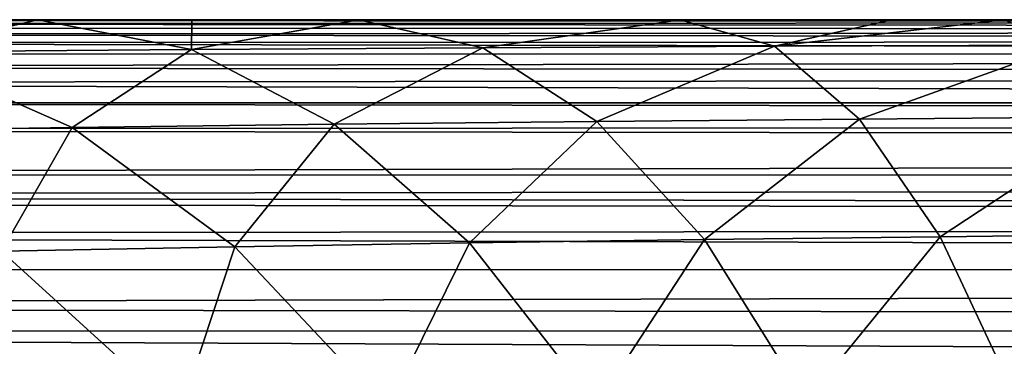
# Model space of a CAD drawing. Header units: metres. Extents: x -139 to 105, y -30 to 40.
# Tile 111 of 153: x 18.52 to 23.46, y 18.36 to 20. Entities that reach past the tile are written whole.
import ezdxf

# ---------------------------------------------------------------- set-up
doc = ezdxf.new("R2010")
doc.units = ezdxf.units.M
doc.layers.add('solid_150_SW0003', color=7, linetype='CONTINUOUS')

msp = doc.modelspace()

# ---------------------------------------------------------------- linework, layer by layer
at = {"layer": 'solid_150_SW0003'}
for points in [[(12.308055, 19.995281, 74.621666), (11.543301, 19.999992, 76.062912), (19.104961, 19.999994, 76.062935)], [(18.610197, 19.998856, 76.224991), (19.104961, 19.999994, 76.062935), (11.543301, 19.999992, 76.062912)], [(16.996311, 19.997286, 76.333015), (18.610197, 19.998856, 76.224991), (11.543301, 19.999992, 76.062912)], [(26.666658, 19.999994, 76.063026), (38.833328, 19.999994, 76.062828), (12.308055, 19.995281, 74.621666)], [(12.308055, 19.995281, 74.621666), (19.104961, 19.999994, 76.062935), (26.666658, 19.999994, 76.063026)], [(51.000027, 19.987131, 73.633888), (12.308055, 19.995281, 74.621666), (38.833328, 19.999994, 76.062828)], [(51.000027, 19.987131, 73.633888), (12.887248, 19.981333, 73.108841), (12.308055, 19.995281, 74.621666)], [(51.000027, 19.987131, 73.633888), (50.999996, 19.951275, 71.164299), (12.887248, 19.981333, 73.108841)], [(50.999996, 19.951275, 71.164299), (13.275027, 19.958336, 71.552261), (12.887248, 19.981333, 73.108841)], [(17.921364, 19.839252, 78.604774), (18.610197, 19.998856, 76.224991), (16.996311, 19.997286, 76.333015)], [(17.921364, 19.839252, 78.604774), (19.381788, 19.850536, 78.483864), (18.610197, 19.998856, 76.224991)], [(18.610197, 19.998856, 76.224991), (19.38327, 19.999231, 76.191231), (19.104961, 19.999994, 76.062935)], [(18.610197, 19.998856, 76.224991), (19.381788, 19.850536, 78.483864), (19.38327, 19.999231, 76.191231)], [(25.064026, 19.99999, 76.069908), (26.666658, 19.999994, 76.063026), (19.104961, 19.999994, 76.062935)], [(23.462078, 19.99995, 76.089851), (25.064026, 19.99999, 76.069908), (19.104961, 19.999994, 76.062935)], [(22.901754, 19.999912, 76.099968), (23.462078, 19.99995, 76.089851), (19.104961, 19.999994, 76.062935)], [(21.836723, 19.999788, 76.123741), (22.901754, 19.999912, 76.099968), (19.104961, 19.999994, 76.062935)], [(20.223392, 19.999491, 76.163849), (21.836723, 19.999788, 76.123741), (19.104961, 19.999994, 76.062935)], [(19.38327, 19.999231, 76.191231), (20.223392, 19.999491, 76.163849), (19.104961, 19.999994, 76.062935)], [(19.381788, 19.850536, 78.483864), (20.845007, 19.859337, 78.397278), (20.223392, 19.999491, 76.163849)], [(19.381788, 19.850536, 78.483864), (20.223392, 19.999491, 76.163849), (19.38327, 19.999231, 76.191231)], [(20.845007, 19.859337, 78.397278), (21.836723, 19.999788, 76.123741), (20.223392, 19.999491, 76.163849)], [(20.845007, 19.859337, 78.397278), (22.309814, 19.866451, 78.334991), (21.836723, 19.999788, 76.123741)], [(21.836723, 19.999788, 76.123741), (22.309814, 19.866451, 78.334991), (22.901754, 19.999912, 76.099968)], [(22.309814, 19.866451, 78.334991), (23.775146, 19.872581, 78.287659), (23.462078, 19.99995, 76.089851)], [(22.309814, 19.866451, 78.334991), (23.462078, 19.99995, 76.089851), (22.901754, 19.999912, 76.099968)], [(23.775146, 19.872581, 78.287659), (25.064026, 19.99999, 76.069908), (23.462078, 19.99995, 76.089851)], [(50.999996, 19.951275, 71.164299), (13.472842, 19.925858, 69.96273), (13.275027, 19.958336, 71.552261)], [(50.999996, 19.951275, 71.164299), (50.999992, 19.896933, 68.836426), (13.472842, 19.925858, 69.96273)], [(50.999992, 19.8234, 66.617058), (13.290872, 19.829355, 66.770485), (13.478661, 19.883116, 68.36087)], [(50.999992, 19.896933, 68.836426), (13.478661, 19.883116, 68.36087), (13.472842, 19.925858, 69.96273)], [(50.999992, 19.896933, 68.836426), (50.999992, 19.8234, 66.617058), (13.478661, 19.883116, 68.36087)], [(50.999992, 19.8234, 66.617058), (12.912548, 19.762085, 65.219902), (13.290872, 19.829355, 66.770485)], [(17.473642, 19.439152, 81.004593), (18.783625, 19.45904, 80.826904), (17.921364, 19.839252, 78.604774)], [(17.921364, 19.839252, 78.604774), (18.783625, 19.45904, 80.826904), (19.381788, 19.850536, 78.483864)], [(18.783625, 19.45904, 80.826904), (20.098764, 19.475784, 80.692474), (19.381788, 19.850536, 78.483864)], [(19.381788, 19.850536, 78.483864), (20.098764, 19.475784, 80.692474), (20.845007, 19.859337, 78.397278)], [(20.098764, 19.475784, 80.692474), (21.417126, 19.48966, 80.590324), (20.845007, 19.859337, 78.397278)], [(20.845007, 19.859337, 78.397278), (21.417126, 19.48966, 80.590324), (22.309814, 19.866451, 78.334991)], [(21.417126, 19.48966, 80.590324), (22.737492, 19.501507, 80.51194), (22.309814, 19.866451, 78.334991)], [(22.309814, 19.866451, 78.334991), (22.737492, 19.501507, 80.51194), (23.775146, 19.872581, 78.287659)], [(22.737492, 19.501507, 80.51194), (24.058762, 19.512114, 80.449417), (23.775146, 19.872581, 78.287659)], [(50.999992, 19.8234, 66.617058), (50.999989, 19.721498, 64.438721), (12.912548, 19.762085, 65.219902)], [(50.999989, 19.721498, 64.438721), (12.353023, 19.682072, 63.752468), (12.912548, 19.762085, 65.219902)], [(12.353023, 19.682072, 63.752468), (51, 19.582647, 62.397461), (11.636265, 19.582647, 62.397461)], [(50.999989, 19.721498, 64.438721), (51, 19.582647, 62.397461), (12.353023, 19.682072, 63.752468)], [(10.872879, 19.446884, 61.425663), (11.636265, 19.582647, 62.397461), (75, 19.500938, 61.736637)], [(11.636265, 19.582647, 62.397461), (51, 19.582647, 62.397461), (75, 19.500938, 61.736637)], [(10.872879, 19.446884, 61.425663), (75, 19.500938, 61.736637), (75, 19.375427, 61.082687)], [(20.098764, 19.475784, 80.692474), (20.778154, 18.879168, 82.828323), (21.417126, 19.48966, 80.590324)], [(20.778154, 18.879168, 82.828323), (21.959272, 18.895939, 82.715965), (21.417126, 19.48966, 80.590324)], [(21.417126, 19.48966, 80.590324), (21.959272, 18.895939, 82.715965), (22.737492, 19.501507, 80.51194)], [(21.959272, 18.895939, 82.715965), (23.142771, 18.910875, 82.626862), (22.737492, 19.501507, 80.51194)], [(22.737492, 19.501507, 80.51194), (23.142771, 18.910875, 82.626862), (24.058762, 19.512114, 80.449417)], [(23.142771, 18.910875, 82.626862), (24.327526, 18.924646, 82.55439), (24.058762, 19.512114, 80.449417)], [(9.947291, 19.22382, 60.496742), (10.872879, 19.446884, 61.425663), (75, 19.375427, 61.082687)], [(17.473642, 19.439152, 81.004593), (18.428585, 18.83795, 83.153473), (18.783625, 19.45904, 80.826904)], [(18.428585, 18.83795, 83.153473), (19.600653, 18.859917, 82.971077), (18.783625, 19.45904, 80.826904)], [(18.783625, 19.45904, 80.826904), (19.600653, 18.859917, 82.971077), (20.098764, 19.475784, 80.692474)], [(19.600653, 18.859917, 82.971077), (20.778154, 18.879168, 82.828323), (20.098764, 19.475784, 80.692474)], [(9.947291, 19.22382, 60.496742), (75, 19.375427, 61.082687), (75, 19.206667, 60.438515)], [(9.552846, 19.116762, 60.152466), (9.947291, 19.22382, 60.496742), (75, 19.206667, 60.438515)], [(9.552846, 19.116762, 60.152466), (75, 19.206667, 60.438515), (75, 18.995352, 59.806858)], [(9.425097, 19.081045, 60.046497), (9.552846, 19.116762, 60.152466), (75, 18.995352, 59.806858)], [(8.861789, 18.920183, 59.611099), (9.425097, 19.081045, 60.046497), (75, 18.995352, 59.806858)], [(8.861789, 18.920183, 59.611099), (75, 18.995352, 59.806858), (75, 18.742395, 59.190529)], [(8.254816, 18.745775, 59.198051), (8.861789, 18.920183, 59.611099), (75, 18.742395, 59.190529)], [(20.778154, 18.879168, 82.828323), (21.415514, 18.065365, 84.867126), (21.959272, 18.895939, 82.715965)], [(21.415514, 18.065365, 84.867126), (22.467888, 18.083696, 84.748871), (21.959272, 18.895939, 82.715965)], [(21.959272, 18.895939, 82.715965), (22.467888, 18.083696, 84.748871), (23.142771, 18.910875, 82.626862)], [(22.467888, 18.083696, 84.748871), (23.522991, 18.100527, 84.653328), (23.142771, 18.910875, 82.626862)], [(23.142771, 18.910875, 82.626862), (23.522991, 18.100527, 84.653328), (24.327526, 18.924646, 82.55439)], [(18.428585, 18.83795, 83.153473), (19.3244, 18.022758, 85.197266), (19.600653, 18.859917, 82.971077)], [(19.3244, 18.022758, 85.197266), (20.367111, 18.045128, 85.014038), (19.600653, 18.859917, 82.971077)], [(19.600653, 18.859917, 82.971077), (20.367111, 18.045128, 85.014038), (20.778154, 18.879168, 82.828323)], [(20.367111, 18.045128, 85.014038), (21.415514, 18.065365, 84.867126), (20.778154, 18.879168, 82.828323)], [(18.28973, 17.998301, 85.42675), (19.3244, 18.022758, 85.197266), (18.428585, 18.83795, 83.153473)], [(7.596945, 18.559286, 58.805676), (8.254816, 18.745775, 59.198051), (75, 18.742395, 59.190529)], [(7.596945, 18.559286, 58.805676), (75, 18.742395, 59.190529), (75, 18.449125, 58.592716)], [(7.153297, 18.434137, 58.564686), (7.596945, 18.559286, 58.805676), (75, 18.449125, 58.592716)], [(7.153297, 18.434137, 58.564686), (75, 18.449125, 58.592716), (75, 18.117119, 58.016392)], [(6.887973, 18.360086, 58.429226), (7.153297, 18.434137, 58.564686), (75, 18.117119, 58.016392)]]:
    msp.add_3dface(points, dxfattribs=at)

doc.saveas('drawing.dxf')
